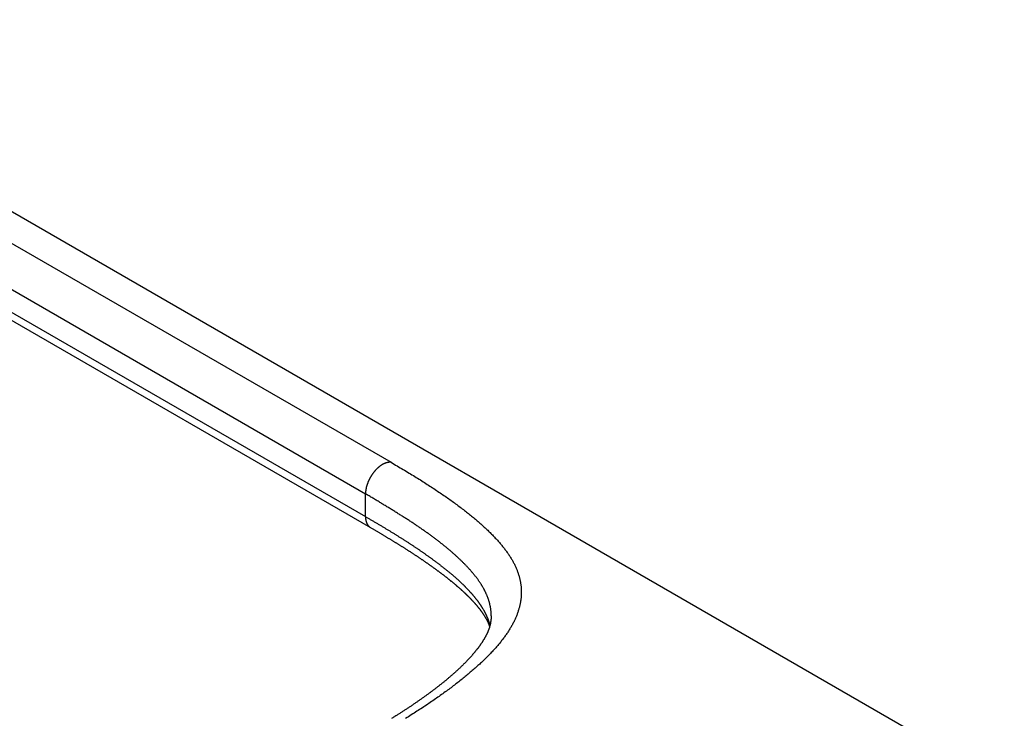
# Paper-space layout 'Layout1' of a CAD drawing. Extents: x -17 to 315, y -17 to 204.
# Tile 38 of 39: x 271 to 287, y 132 to 143. Entities that reach past the tile are written whole.
import ezdxf

# ---------------------------------------------------------------- set-up
doc = ezdxf.new("R2010")
doc.units = 0
doc.layers.add('DEFAULT', color=7, linetype='CONTINUOUS')
doc.layers.add('SPS-HS-SRX', color=7, linetype='CONTINUOUS')

# ---------------------------------------------------------------- blocks, each defined once
blk = doc.blocks.new('SE6')
at = {"layer": 'SPS-HS-SRX', "color": 7, "linetype": 'CONTINUOUS'}
for p, q in [((287.161, 130.416), (227.659, 164.769)), ((242.936, 155.42), (276.878, 135.824)), ((242.508, 154.892), (276.45, 135.296)), ((242.508, 154.51), (276.45, 134.914)), ((242.591, 154.327), (276.532, 134.731)), ((276.45, 134.914), (276.45, 135.296))]:
    blk.add_line(p, q, dxfattribs=at)
at = {"layer": 'SPS-HS-SRX', "color": 7}
for points in [[(276.878, 135.824, 0), (276.903, 135.809, 0), (276.928, 135.794, 0), (276.954, 135.779, 0), (276.979, 135.764, 0), (277.004, 135.749, 0), (277.029, 135.734, 0), (277.054, 135.72, 0), (277.079, 135.705, 0), (277.104, 135.69, 0), (277.129, 135.675, 0), (277.154, 135.66, 0), (277.179, 135.645, 0), (277.203, 135.631, 0), (277.227, 135.616, 0), (277.252, 135.601, 0), (277.276, 135.586, 0), (277.3, 135.572, 0), (277.323, 135.557, 0), (277.347, 135.542, 0), (277.37, 135.528, 0), (277.393, 135.513, 0), (277.417, 135.499, 0), (277.439, 135.484, 0), (277.462, 135.47, 0), (277.485, 135.455, 0), (277.507, 135.441, 0), (277.529, 135.426, 0), (277.551, 135.412, 0), (277.573, 135.397, 0), (277.595, 135.383, 0), (277.617, 135.369, 0), (277.638, 135.354, 0), (277.659, 135.34, 0), (277.681, 135.326, 0), (277.702, 135.312, 0), (277.722, 135.297, 0), (277.743, 135.283, 0), (277.764, 135.269, 0), (277.784, 135.255, 0), (277.805, 135.241, 0), (277.825, 135.227, 0), (277.845, 135.213, 0), (277.864, 135.199, 0), (277.884, 135.185, 0), (277.904, 135.171, 0), (277.923, 135.157, 0), (277.942, 135.143, 0), (277.961, 135.129, 0), (277.98, 135.115, 0), (277.999, 135.101, 0), (278.017, 135.087, 0), (278.036, 135.073, 0), (278.054, 135.06, 0), (278.072, 135.046, 0), (278.09, 135.032, 0), (278.108, 135.019, 0), (278.125, 135.005, 0), (278.143, 134.991, 0), (278.16, 134.978, 0), (278.177, 134.964, 0), (278.194, 134.951, 0), (278.211, 134.937, 0), (278.227, 134.924, 0), (278.244, 134.91, 0), (278.26, 134.897, 0), (278.276, 134.883, 0), (278.292, 134.87, 0), (278.308, 134.856, 0), (278.323, 134.843, 0), (278.339, 134.83, 0), (278.354, 134.816, 0), (278.369, 134.803, 0), (278.384, 134.79, 0), (278.399, 134.777, 0), (278.414, 134.764, 0), (278.428, 134.75, 0), (278.442, 134.737, 0), (278.457, 134.724, 0), (278.471, 134.711, 0), (278.485, 134.698, 0), (278.498, 134.685, 0), (278.512, 134.672, 0), (278.525, 134.659, 0), (278.538, 134.646, 0), (278.551, 134.633, 0), (278.564, 134.62, 0), (278.577, 134.607, 0), (278.59, 134.594, 0), (278.602, 134.581, 0), (278.614, 134.568, 0), (278.626, 134.555, 0), (278.638, 134.542, 0), (278.65, 134.529, 0), (278.662, 134.517, 0), (278.673, 134.504, 0), (278.684, 134.491, 0), (278.696, 134.478, 0), (278.707, 134.465, 0), (278.717, 134.453, 0), (278.728, 134.44, 0), (278.738, 134.427, 0), (278.749, 134.415, 0), (278.759, 134.402, 0), (278.769, 134.389, 0), (278.779, 134.377, 0), (278.788, 134.364, 0), (278.798, 134.351, 0), (278.807, 134.339, 0), (278.816, 134.326, 0), (278.825, 134.314, 0), (278.834, 134.301, 0), (278.843, 134.288, 0), (278.851, 134.276, 0), (278.86, 134.263, 0), (278.868, 134.251, 0), (278.876, 134.238, 0), (278.883, 134.226, 0), (278.891, 134.213, 0), (278.899, 134.201, 0), (278.906, 134.188, 0), (278.913, 134.176, 0), (278.92, 134.164, 0), (278.927, 134.151, 0), (278.933, 134.139, 0), (278.94, 134.126, 0), (278.946, 134.114, 0), (278.952, 134.102, 0), (278.958, 134.089, 0), (278.964, 134.077, 0), (278.97, 134.065, 0), (278.975, 134.052, 0), (278.98, 134.04, 0), (278.985, 134.028, 0), (278.99, 134.015, 0), (278.995, 134.003, 0), (279, 133.991, 0), (279.004, 133.978, 0), (279.008, 133.966, 0), (279.012, 133.954, 0), (279.016, 133.941, 0), (279.02, 133.929, 0), (279.024, 133.917, 0), (279.027, 133.905, 0), (279.03, 133.892, 0), (279.034, 133.88, 0), (279.037, 133.868, 0), (279.039, 133.855, 0), (279.042, 133.843, 0), (279.044, 133.831, 0), (279.047, 133.819, 0), (279.049, 133.806, 0), (279.051, 133.794, 0), (279.053, 133.782, 0), (279.054, 133.769, 0), (279.056, 133.757, 0), (279.057, 133.745, 0), (279.058, 133.733, 0), (279.059, 133.72, 0), (279.06, 133.708, 0), (279.061, 133.696, 0), (279.061, 133.683, 0), (279.062, 133.671, 0), (279.062, 133.659, 0), (279.062, 133.646, 0), (279.062, 133.634, 0), (279.061, 133.622, 0), (279.061, 133.609, 0), (279.06, 133.597, 0), (279.06, 133.585, 0), (279.059, 133.572, 0), (279.058, 133.56, 0), (279.057, 133.548, 0), (279.055, 133.535, 0), (279.054, 133.523, 0), (279.052, 133.51, 0), (279.05, 133.498, 0), (279.048, 133.485, 0), (279.046, 133.473, 0), (279.044, 133.46, 0), (279.041, 133.448, 0), (279.039, 133.436, 0), (279.036, 133.423, 0), (279.033, 133.411, 0), (279.03, 133.398, 0), (279.026, 133.385, 0), (279.023, 133.373, 0), (279.019, 133.36, 0), (279.016, 133.348, 0), (279.012, 133.335, 0), (279.008, 133.323, 0), (279.003, 133.31, 0), (278.999, 133.297, 0), (278.995, 133.285, 0), (278.99, 133.272, 0), (278.985, 133.26, 0), (278.98, 133.247, 0), (278.975, 133.234, 0), (278.969, 133.222, 0), (278.964, 133.209, 0), (278.958, 133.196, 0), (278.952, 133.183, 0), (278.946, 133.171, 0), (278.94, 133.158, 0), (278.934, 133.145, 0), (278.927, 133.132, 0), (278.921, 133.12, 0), (278.914, 133.107, 0), (278.907, 133.094, 0), (278.9, 133.081, 0), (278.892, 133.068, 0), (278.885, 133.055, 0), (278.877, 133.043, 0), (278.869, 133.03, 0), (278.861, 133.017, 0), (278.853, 133.004, 0), (278.845, 132.991, 0), (278.836, 132.978, 0), (278.828, 132.965, 0), (278.819, 132.952, 0), (278.81, 132.939, 0), (278.801, 132.926, 0), (278.792, 132.913, 0), (278.782, 132.9, 0), (278.773, 132.887, 0), (278.763, 132.874, 0), (278.753, 132.86, 0), (278.743, 132.847, 0), (278.732, 132.834, 0), (278.722, 132.821, 0), (278.711, 132.808, 0), (278.701, 132.794, 0), (278.69, 132.781, 0), (278.679, 132.768, 0), (278.667, 132.755, 0), (278.656, 132.741, 0), (278.644, 132.728, 0), (278.633, 132.715, 0), (278.621, 132.701, 0), (278.609, 132.688, 0), (278.597, 132.674, 0), (278.584, 132.661, 0), (278.572, 132.648, 0), (278.559, 132.634, 0), (278.546, 132.621, 0), (278.533, 132.607, 0), (278.52, 132.593, 0), (278.507, 132.58, 0), (278.493, 132.566, 0), (278.479, 132.553, 0), (278.466, 132.539, 0), (278.452, 132.525, 0), (278.438, 132.511, 0), (278.423, 132.498, 0), (278.409, 132.484, 0), (278.394, 132.47, 0), (278.379, 132.456, 0), (278.364, 132.442, 0), (278.349, 132.429, 0), (278.334, 132.415, 0), (278.319, 132.401, 0), (278.303, 132.387, 0), (278.287, 132.373, 0), (278.271, 132.359, 0), (278.255, 132.345, 0), (278.239, 132.331, 0), (278.223, 132.317, 0), (278.206, 132.303, 0), (278.19, 132.288, 0), (278.173, 132.274, 0), (278.156, 132.26, 0), (278.139, 132.246, 0), (278.122, 132.232, 0), (278.104, 132.218, 0), (278.087, 132.203, 0), (278.069, 132.189, 0), (278.051, 132.175, 0), (278.033, 132.16, 0), (278.015, 132.146, 0), (277.997, 132.132, 0), (277.978, 132.117, 0), (277.96, 132.103, 0), (277.941, 132.089, 0), (277.922, 132.074, 0), (277.903, 132.06, 0), (277.884, 132.045, 0), (277.864, 132.031, 0), (277.845, 132.016, 0), (277.825, 132.002, 0), (277.805, 131.987, 0), (277.785, 131.973, 0), (277.765, 131.958, 0), (277.745, 131.943, 0), (277.725, 131.929, 0), (277.704, 131.914, 0), (277.684, 131.9, 0), (277.663, 131.885, 0), (277.642, 131.87, 0), (277.621, 131.856, 0), (277.6, 131.841, 0), (277.578, 131.826, 0), (277.557, 131.811, 0), (277.535, 131.797, 0), (277.513, 131.782, 0), (277.492, 131.767, 0), (277.47, 131.752, 0), (277.447, 131.738, 0), (277.425, 131.723, 0), (277.403, 131.708, 0), (277.38, 131.693, 0), (277.357, 131.678, 0), (277.334, 131.663, 0), (277.311, 131.649, 0), (277.288, 131.634, 0), (277.265, 131.619, 0), (277.242, 131.604, 0), (277.218, 131.589, 0), (277.194, 131.574, 0), (277.171, 131.559, 0), (277.147, 131.544, 0), (277.123, 131.529, 0)], [(278.558, 133.25, 0), (278.558, 133.257, 0), (278.558, 133.265, 0), (278.558, 133.272, 0), (278.558, 133.279, 0), (278.557, 133.287, 0), (278.557, 133.294, 0), (278.557, 133.301, 0), (278.556, 133.309, 0), (278.556, 133.316, 0), (278.555, 133.324, 0), (278.554, 133.331, 0), (278.553, 133.338, 0), (278.553, 133.346, 0), (278.552, 133.353, 0), (278.551, 133.36, 0), (278.55, 133.368, 0), (278.549, 133.375, 0), (278.547, 133.382, 0), (278.546, 133.39, 0), (278.545, 133.397, 0), (278.543, 133.404, 0), (278.542, 133.412, 0), (278.54, 133.419, 0), (278.539, 133.426, 0), (278.537, 133.434, 0), (278.536, 133.441, 0), (278.534, 133.448, 0), (278.532, 133.456, 0), (278.53, 133.463, 0), (278.528, 133.47, 0), (278.526, 133.478, 0), (278.524, 133.485, 0), (278.522, 133.492, 0), (278.52, 133.5, 0), (278.517, 133.507, 0), (278.515, 133.515, 0), (278.513, 133.522, 0), (278.51, 133.529, 0), (278.508, 133.537, 0), (278.505, 133.544, 0), (278.502, 133.551, 0), (278.5, 133.559, 0), (278.497, 133.566, 0), (278.494, 133.573, 0), (278.491, 133.581, 0), (278.488, 133.588, 0), (278.485, 133.595, 0), (278.482, 133.603, 0), (278.479, 133.61, 0), (278.475, 133.617, 0), (278.472, 133.625, 0), (278.469, 133.632, 0), (278.465, 133.64, 0), (278.462, 133.647, 0), (278.458, 133.654, 0), (278.454, 133.662, 0), (278.451, 133.669, 0), (278.447, 133.676, 0), (278.443, 133.684, 0), (278.439, 133.691, 0), (278.435, 133.699, 0), (278.431, 133.706, 0), (278.427, 133.713, 0), (278.423, 133.721, 0), (278.419, 133.728, 0), (278.414, 133.736, 0), (278.41, 133.743, 0), (278.405, 133.751, 0), (278.401, 133.758, 0), (278.396, 133.765, 0), (278.392, 133.773, 0), (278.387, 133.78, 0), (278.382, 133.788, 0), (278.377, 133.795, 0), (278.373, 133.803, 0), (278.368, 133.81, 0), (278.363, 133.818, 0), (278.357, 133.825, 0), (278.352, 133.833, 0), (278.347, 133.84, 0), (278.342, 133.848, 0), (278.336, 133.855, 0), (278.331, 133.863, 0), (278.326, 133.87, 0), (278.32, 133.878, 0), (278.314, 133.885, 0), (278.309, 133.893, 0), (278.303, 133.9, 0), (278.297, 133.908, 0), (278.291, 133.915, 0), (278.285, 133.923, 0), (278.279, 133.93, 0), (278.273, 133.938, 0), (278.267, 133.945, 0), (278.261, 133.953, 0), (278.255, 133.961, 0), (278.248, 133.968, 0), (278.242, 133.976, 0), (278.235, 133.983, 0), (278.229, 133.991, 0), (278.222, 133.999, 0), (278.216, 134.006, 0), (278.209, 134.014, 0), (278.202, 134.022, 0), (278.195, 134.029, 0), (278.188, 134.037, 0), (278.181, 134.045, 0), (278.174, 134.052, 0), (278.167, 134.06, 0), (278.16, 134.068, 0), (278.153, 134.075, 0), (278.145, 134.083, 0), (278.138, 134.091, 0), (278.13, 134.098, 0), (278.123, 134.106, 0), (278.115, 134.114, 0), (278.108, 134.122, 0), (278.1, 134.129, 0), (278.092, 134.137, 0), (278.084, 134.145, 0), (278.077, 134.153, 0), (278.069, 134.161, 0), (278.061, 134.168, 0), (278.053, 134.176, 0), (278.044, 134.184, 0), (278.036, 134.192, 0), (278.028, 134.2, 0), (278.02, 134.208, 0), (278.011, 134.215, 0), (278.003, 134.223, 0), (277.994, 134.231, 0), (277.986, 134.239, 0), (277.977, 134.247, 0), (277.968, 134.255, 0), (277.96, 134.263, 0), (277.951, 134.271, 0), (277.942, 134.279, 0), (277.933, 134.287, 0), (277.924, 134.295, 0), (277.915, 134.303, 0), (277.906, 134.311, 0), (277.897, 134.319, 0), (277.887, 134.327, 0), (277.878, 134.335, 0), (277.869, 134.343, 0), (277.859, 134.351, 0), (277.85, 134.359, 0), (277.84, 134.367, 0), (277.83, 134.375, 0), (277.821, 134.383, 0), (277.811, 134.391, 0), (277.801, 134.4, 0), (277.791, 134.408, 0), (277.781, 134.416, 0), (277.771, 134.424, 0), (277.761, 134.432, 0), (277.751, 134.44, 0), (277.741, 134.449, 0), (277.73, 134.457, 0), (277.72, 134.465, 0), (277.709, 134.473, 0), (277.699, 134.482, 0), (277.688, 134.49, 0), (277.678, 134.498, 0), (277.667, 134.506, 0), (277.656, 134.515, 0), (277.645, 134.523, 0), (277.634, 134.531, 0), (277.623, 134.54, 0), (277.612, 134.548, 0), (277.601, 134.556, 0), (277.59, 134.565, 0), (277.579, 134.573, 0), (277.567, 134.582, 0), (277.556, 134.59, 0), (277.544, 134.598, 0), (277.533, 134.607, 0), (277.521, 134.615, 0), (277.51, 134.624, 0), (277.498, 134.632, 0), (277.486, 134.641, 0), (277.474, 134.649, 0), (277.462, 134.658, 0), (277.45, 134.666, 0), (277.438, 134.675, 0), (277.426, 134.683, 0), (277.413, 134.692, 0), (277.401, 134.7, 0), (277.389, 134.709, 0), (277.376, 134.718, 0), (277.363, 134.726, 0), (277.351, 134.735, 0), (277.338, 134.744, 0), (277.325, 134.752, 0), (277.312, 134.761, 0), (277.299, 134.77, 0), (277.286, 134.778, 0), (277.273, 134.787, 0), (277.26, 134.796, 0), (277.247, 134.804, 0), (277.234, 134.813, 0), (277.22, 134.822, 0), (277.207, 134.831, 0), (277.193, 134.839, 0), (277.18, 134.848, 0), (277.166, 134.857, 0), (277.153, 134.866, 0), (277.139, 134.875, 0), (277.125, 134.883, 0), (277.111, 134.892, 0), (277.097, 134.901, 0), (277.083, 134.91, 0), (277.069, 134.919, 0), (277.055, 134.928, 0), (277.041, 134.937, 0), (277.027, 134.945, 0), (277.013, 134.954, 0), (276.998, 134.963, 0), (276.984, 134.972, 0), (276.97, 134.981, 0), (276.955, 134.99, 0), (276.941, 134.999, 0), (276.927, 135.008, 0), (276.912, 135.017, 0), (276.897, 135.026, 0), (276.883, 135.035, 0), (276.868, 135.044, 0), (276.854, 135.053, 0), (276.839, 135.062, 0), (276.824, 135.071, 0), (276.809, 135.08, 0), (276.795, 135.089, 0), (276.78, 135.098, 0), (276.765, 135.107, 0), (276.75, 135.116, 0), (276.735, 135.125, 0), (276.72, 135.134, 0), (276.706, 135.143, 0), (276.691, 135.152, 0), (276.676, 135.161, 0), (276.661, 135.17, 0), (276.646, 135.179, 0), (276.631, 135.188, 0), (276.616, 135.197, 0), (276.6, 135.206, 0), (276.585, 135.215, 0), (276.57, 135.224, 0), (276.555, 135.233, 0), (276.54, 135.242, 0), (276.525, 135.251, 0), (276.51, 135.26, 0), (276.495, 135.269, 0), (276.48, 135.278, 0), (276.465, 135.287, 0), (276.45, 135.296, 0)], [(276.45, 134.914, 0), (276.461, 134.907, 0), (276.472, 134.901, 0), (276.483, 134.894, 0), (276.494, 134.888, 0), (276.505, 134.881, 0), (276.517, 134.874, 0), (276.528, 134.868, 0), (276.539, 134.861, 0), (276.55, 134.855, 0), (276.561, 134.848, 0), (276.572, 134.842, 0), (276.584, 134.835, 0), (276.595, 134.829, 0), (276.606, 134.822, 0), (276.617, 134.815, 0), (276.628, 134.809, 0), (276.639, 134.802, 0), (276.65, 134.796, 0), (276.661, 134.789, 0), (276.672, 134.783, 0), (276.683, 134.776, 0), (276.694, 134.77, 0), (276.705, 134.763, 0), (276.716, 134.757, 0), (276.727, 134.75, 0), (276.738, 134.744, 0), (276.749, 134.737, 0), (276.76, 134.731, 0), (276.771, 134.724, 0), (276.781, 134.718, 0), (276.792, 134.711, 0), (276.803, 134.705, 0), (276.814, 134.698, 0), (276.824, 134.692, 0), (276.835, 134.685, 0), (276.846, 134.679, 0), (276.856, 134.673, 0), (276.867, 134.666, 0), (276.877, 134.66, 0), (276.888, 134.653, 0), (276.898, 134.647, 0), (276.909, 134.641, 0), (276.919, 134.634, 0), (276.93, 134.628, 0), (276.94, 134.621, 0), (276.95, 134.615, 0), (276.961, 134.609, 0), (276.971, 134.602, 0), (276.981, 134.596, 0), (276.991, 134.59, 0), (277.001, 134.583, 0), (277.011, 134.577, 0), (277.021, 134.571, 0), (277.031, 134.564, 0), (277.041, 134.558, 0), (277.051, 134.552, 0), (277.061, 134.545, 0), (277.071, 134.539, 0), (277.081, 134.533, 0), (277.091, 134.527, 0), (277.101, 134.52, 0), (277.11, 134.514, 0), (277.12, 134.508, 0), (277.13, 134.502, 0), (277.139, 134.495, 0), (277.149, 134.489, 0), (277.159, 134.483, 0), (277.168, 134.477, 0), (277.178, 134.471, 0), (277.187, 134.464, 0), (277.197, 134.458, 0), (277.206, 134.452, 0), (277.216, 134.446, 0), (277.225, 134.44, 0), (277.234, 134.433, 0), (277.244, 134.427, 0), (277.253, 134.421, 0), (277.262, 134.415, 0), (277.271, 134.409, 0), (277.28, 134.403, 0), (277.29, 134.397, 0), (277.299, 134.39, 0), (277.308, 134.384, 0), (277.317, 134.378, 0), (277.326, 134.372, 0), (277.335, 134.366, 0), (277.344, 134.36, 0), (277.353, 134.354, 0), (277.362, 134.348, 0), (277.371, 134.342, 0), (277.379, 134.336, 0), (277.388, 134.329, 0), (277.397, 134.323, 0), (277.406, 134.317, 0), (277.414, 134.311, 0), (277.423, 134.305, 0), (277.432, 134.299, 0), (277.44, 134.293, 0), (277.449, 134.287, 0), (277.458, 134.281, 0), (277.466, 134.275, 0), (277.475, 134.269, 0), (277.483, 134.263, 0), (277.492, 134.257, 0), (277.5, 134.251, 0), (277.508, 134.245, 0), (277.517, 134.239, 0), (277.525, 134.233, 0), (277.533, 134.227, 0), (277.542, 134.221, 0), (277.55, 134.215, 0), (277.558, 134.209, 0), (277.566, 134.203, 0), (277.574, 134.197, 0), (277.583, 134.191, 0), (277.591, 134.185, 0), (277.599, 134.179, 0), (277.607, 134.173, 0), (277.615, 134.168, 0), (277.623, 134.162, 0), (277.63, 134.156, 0), (277.638, 134.15, 0), (277.646, 134.144, 0), (277.654, 134.138, 0), (277.662, 134.132, 0), (277.67, 134.126, 0), (277.677, 134.12, 0), (277.685, 134.115, 0), (277.693, 134.109, 0), (277.7, 134.103, 0), (277.708, 134.097, 0), (277.715, 134.091, 0), (277.723, 134.085, 0), (277.73, 134.079, 0), (277.738, 134.074, 0), (277.745, 134.068, 0), (277.752, 134.062, 0), (277.76, 134.056, 0), (277.767, 134.05, 0), (277.774, 134.045, 0), (277.782, 134.039, 0), (277.789, 134.033, 0), (277.796, 134.027, 0), (277.803, 134.022, 0), (277.81, 134.016, 0), (277.817, 134.01, 0), (277.824, 134.004, 0), (277.831, 133.999, 0), (277.838, 133.993, 0), (277.845, 133.987, 0), (277.852, 133.981, 0), (277.859, 133.976, 0), (277.866, 133.97, 0), (277.873, 133.964, 0), (277.88, 133.958, 0), (277.886, 133.953, 0), (277.893, 133.947, 0), (277.9, 133.941, 0), (277.906, 133.936, 0), (277.913, 133.93, 0), (277.92, 133.924, 0), (277.926, 133.919, 0), (277.933, 133.913, 0), (277.939, 133.907, 0), (277.945, 133.902, 0), (277.952, 133.896, 0), (277.958, 133.891, 0), (277.965, 133.885, 0), (277.971, 133.879, 0), (277.977, 133.874, 0), (277.983, 133.868, 0), (277.99, 133.863, 0), (277.996, 133.857, 0), (278.002, 133.851, 0), (278.008, 133.846, 0), (278.014, 133.84, 0), (278.02, 133.835, 0), (278.026, 133.829, 0), (278.032, 133.824, 0), (278.038, 133.818, 0), (278.044, 133.813, 0), (278.05, 133.807, 0), (278.056, 133.801, 0), (278.061, 133.796, 0), (278.067, 133.79, 0), (278.073, 133.785, 0), (278.079, 133.779, 0), (278.084, 133.774, 0), (278.09, 133.768, 0), (278.096, 133.763, 0), (278.101, 133.757, 0), (278.107, 133.752, 0), (278.112, 133.747, 0), (278.118, 133.741, 0), (278.123, 133.736, 0), (278.128, 133.73, 0), (278.134, 133.725, 0), (278.139, 133.719, 0), (278.144, 133.714, 0), (278.15, 133.708, 0), (278.155, 133.703, 0), (278.16, 133.698, 0), (278.165, 133.692, 0), (278.17, 133.687, 0), (278.176, 133.681, 0), (278.181, 133.676, 0), (278.186, 133.671, 0), (278.191, 133.665, 0), (278.196, 133.66, 0), (278.2, 133.654, 0), (278.205, 133.649, 0), (278.21, 133.644, 0), (278.215, 133.638, 0), (278.22, 133.633, 0), (278.225, 133.628, 0), (278.229, 133.622, 0), (278.234, 133.617, 0), (278.239, 133.612, 0), (278.243, 133.606, 0), (278.248, 133.601, 0), (278.252, 133.595, 0), (278.257, 133.59, 0), (278.261, 133.585, 0), (278.266, 133.579, 0), (278.27, 133.574, 0), (278.275, 133.569, 0), (278.279, 133.564, 0), (278.283, 133.558, 0), (278.288, 133.553, 0), (278.292, 133.548, 0), (278.296, 133.542, 0), (278.3, 133.537, 0), (278.304, 133.532, 0), (278.309, 133.526, 0), (278.313, 133.521, 0), (278.317, 133.516, 0), (278.321, 133.511, 0), (278.325, 133.505, 0), (278.329, 133.5, 0), (278.333, 133.495, 0), (278.336, 133.489, 0), (278.34, 133.484, 0), (278.344, 133.479, 0), (278.348, 133.474, 0), (278.352, 133.468, 0), (278.355, 133.463, 0), (278.359, 133.458, 0), (278.363, 133.453, 0), (278.366, 133.447, 0), (278.37, 133.442, 0), (278.373, 133.437, 0), (278.377, 133.432, 0), (278.38, 133.426, 0), (278.384, 133.421, 0), (278.387, 133.416, 0), (278.391, 133.411, 0), (278.394, 133.406, 0), (278.397, 133.4, 0), (278.401, 133.395, 0), (278.404, 133.39, 0), (278.407, 133.385, 0), (278.41, 133.379, 0), (278.413, 133.374, 0), (278.416, 133.369, 0), (278.42, 133.364, 0), (278.423, 133.359, 0), (278.426, 133.353, 0), (278.429, 133.348, 0), (278.432, 133.343, 0), (278.434, 133.338, 0), (278.437, 133.333, 0), (278.44, 133.327, 0), (278.443, 133.322, 0), (278.446, 133.317, 0), (278.448, 133.312, 0), (278.451, 133.307, 0), (278.454, 133.302, 0), (278.456, 133.296, 0), (278.459, 133.291, 0), (278.462, 133.286, 0), (278.464, 133.281, 0), (278.467, 133.276, 0), (278.469, 133.271, 0), (278.472, 133.265, 0), (278.474, 133.26, 0), (278.476, 133.255, 0), (278.479, 133.25, 0), (278.481, 133.245, 0), (278.483, 133.24, 0), (278.486, 133.234, 0), (278.488, 133.229, 0), (278.49, 133.224, 0), (278.492, 133.219, 0), (278.494, 133.214, 0), (278.496, 133.209, 0), (278.498, 133.204, 0), (278.5, 133.198, 0), (278.502, 133.193, 0), (278.504, 133.188, 0), (278.506, 133.183, 0), (278.508, 133.178, 0), (278.51, 133.173, 0), (278.511, 133.168, 0), (278.513, 133.162, 0), (278.515, 133.157, 0), (278.517, 133.152, 0), (278.518, 133.147, 0), (278.52, 133.142, 0), (278.522, 133.137, 0), (278.523, 133.132, 0), (278.525, 133.126, 0), (278.526, 133.121, 0), (278.528, 133.116, 0), (278.529, 133.111, 0), (278.53, 133.106, 0), (278.532, 133.101, 0), (278.533, 133.096, 0), (278.534, 133.09, 0), (278.536, 133.085, 0)], [(276.531, 134.732, 0), (276.541, 134.726, 0), (276.551, 134.72, 0), (276.561, 134.714, 0), (276.571, 134.708, 0), (276.581, 134.702, 0), (276.591, 134.696, 0), (276.601, 134.691, 0), (276.61, 134.685, 0), (276.62, 134.679, 0), (276.63, 134.673, 0), (276.639, 134.668, 0), (276.649, 134.662, 0), (276.658, 134.657, 0), (276.668, 134.651, 0), (276.677, 134.646, 0), (276.686, 134.64, 0), (276.696, 134.635, 0), (276.705, 134.629, 0), (276.714, 134.624, 0), (276.723, 134.618, 0), (276.732, 134.613, 0), (276.741, 134.608, 0), (276.75, 134.602, 0), (276.759, 134.597, 0), (276.768, 134.592, 0), (276.777, 134.586, 0), (276.786, 134.581, 0), (276.795, 134.576, 0), (276.804, 134.57, 0), (276.812, 134.565, 0), (276.821, 134.56, 0), (276.83, 134.555, 0), (276.839, 134.549, 0), (276.847, 134.544, 0), (276.856, 134.539, 0), (276.864, 134.534, 0), (276.873, 134.529, 0), (276.882, 134.524, 0), (276.89, 134.518, 0), (276.899, 134.513, 0), (276.907, 134.508, 0), (276.916, 134.503, 0), (276.924, 134.498, 0), (276.932, 134.493, 0), (276.941, 134.487, 0), (276.949, 134.482, 0), (276.958, 134.477, 0), (276.966, 134.472, 0), (276.974, 134.467, 0), (276.983, 134.462, 0), (276.991, 134.457, 0), (276.999, 134.451, 0), (277.008, 134.446, 0), (277.016, 134.441, 0), (277.024, 134.436, 0), (277.033, 134.431, 0), (277.041, 134.425, 0), (277.049, 134.42, 0), (277.057, 134.415, 0), (277.066, 134.41, 0), (277.074, 134.405, 0), (277.082, 134.4, 0), (277.09, 134.394, 0), (277.099, 134.389, 0), (277.107, 134.384, 0), (277.115, 134.379, 0), (277.123, 134.373, 0), (277.131, 134.368, 0), (277.14, 134.363, 0), (277.148, 134.358, 0), (277.156, 134.353, 0), (277.164, 134.347, 0), (277.172, 134.342, 0), (277.18, 134.337, 0), (277.188, 134.332, 0), (277.196, 134.327, 0), (277.204, 134.321, 0), (277.212, 134.316, 0), (277.22, 134.311, 0), (277.228, 134.306, 0), (277.236, 134.3, 0), (277.244, 134.295, 0), (277.252, 134.29, 0), (277.26, 134.285, 0), (277.268, 134.28, 0), (277.276, 134.274, 0), (277.284, 134.269, 0), (277.292, 134.264, 0), (277.299, 134.259, 0), (277.307, 134.254, 0), (277.315, 134.249, 0), (277.323, 134.243, 0), (277.33, 134.238, 0), (277.338, 134.233, 0), (277.346, 134.228, 0), (277.353, 134.223, 0), (277.361, 134.218, 0), (277.369, 134.213, 0), (277.376, 134.207, 0), (277.384, 134.202, 0), (277.391, 134.197, 0), (277.399, 134.192, 0), (277.406, 134.187, 0), (277.414, 134.182, 0), (277.421, 134.177, 0), (277.428, 134.172, 0), (277.436, 134.167, 0), (277.443, 134.162, 0), (277.45, 134.157, 0), (277.458, 134.151, 0), (277.465, 134.146, 0), (277.472, 134.141, 0), (277.48, 134.136, 0), (277.487, 134.131, 0), (277.494, 134.126, 0), (277.501, 134.121, 0), (277.508, 134.116, 0), (277.515, 134.111, 0), (277.522, 134.106, 0), (277.529, 134.101, 0), (277.537, 134.096, 0), (277.544, 134.091, 0), (277.551, 134.086, 0), (277.558, 134.081, 0), (277.564, 134.076, 0), (277.571, 134.072, 0), (277.578, 134.067, 0), (277.585, 134.062, 0), (277.592, 134.057, 0), (277.599, 134.052, 0), (277.606, 134.047, 0), (277.612, 134.042, 0), (277.619, 134.037, 0), (277.626, 134.032, 0), (277.633, 134.027, 0), (277.639, 134.022, 0), (277.646, 134.017, 0), (277.653, 134.012, 0), (277.659, 134.007, 0), (277.666, 134.003, 0), (277.673, 133.998, 0), (277.679, 133.993, 0), (277.686, 133.988, 0), (277.692, 133.983, 0), (277.699, 133.978, 0), (277.705, 133.973, 0), (277.712, 133.968, 0), (277.718, 133.964, 0), (277.725, 133.959, 0), (277.731, 133.954, 0), (277.737, 133.949, 0), (277.744, 133.944, 0), (277.75, 133.939, 0), (277.756, 133.935, 0), (277.763, 133.93, 0), (277.769, 133.925, 0), (277.775, 133.92, 0), (277.781, 133.915, 0), (277.787, 133.91, 0), (277.794, 133.906, 0), (277.8, 133.901, 0), (277.806, 133.896, 0), (277.812, 133.891, 0), (277.818, 133.887, 0), (277.824, 133.882, 0), (277.83, 133.877, 0), (277.836, 133.872, 0), (277.842, 133.867, 0), (277.848, 133.863, 0), (277.854, 133.858, 0), (277.86, 133.853, 0), (277.866, 133.848, 0), (277.872, 133.844, 0), (277.877, 133.839, 0), (277.883, 133.834, 0), (277.889, 133.83, 0), (277.895, 133.825, 0), (277.9, 133.82, 0), (277.906, 133.815, 0), (277.912, 133.811, 0), (277.918, 133.806, 0), (277.923, 133.801, 0), (277.929, 133.797, 0), (277.934, 133.792, 0), (277.94, 133.787, 0), (277.945, 133.783, 0), (277.951, 133.778, 0), (277.956, 133.774, 0), (277.962, 133.769, 0), (277.967, 133.764, 0), (277.973, 133.76, 0), (277.978, 133.755, 0), (277.983, 133.75, 0), (277.989, 133.746, 0), (277.994, 133.741, 0), (277.999, 133.737, 0), (278.005, 133.732, 0), (278.01, 133.728, 0), (278.015, 133.723, 0), (278.02, 133.718, 0), (278.025, 133.714, 0), (278.031, 133.709, 0), (278.036, 133.705, 0), (278.041, 133.7, 0), (278.046, 133.696, 0), (278.051, 133.691, 0), (278.056, 133.687, 0), (278.061, 133.682, 0), (278.066, 133.678, 0), (278.07, 133.673, 0), (278.075, 133.669, 0), (278.08, 133.665, 0), (278.085, 133.66, 0), (278.09, 133.656, 0), (278.094, 133.651, 0), (278.099, 133.647, 0), (278.104, 133.643, 0), (278.108, 133.638, 0), (278.113, 133.634, 0), (278.118, 133.63, 0), (278.122, 133.625, 0), (278.127, 133.621, 0), (278.131, 133.617, 0), (278.136, 133.612, 0), (278.14, 133.608, 0), (278.144, 133.604, 0), (278.149, 133.6, 0), (278.153, 133.595, 0), (278.157, 133.591, 0), (278.162, 133.587, 0), (278.166, 133.583, 0), (278.17, 133.579, 0), (278.174, 133.575, 0), (278.179, 133.57, 0), (278.183, 133.566, 0), (278.187, 133.562, 0), (278.191, 133.558, 0), (278.195, 133.554, 0), (278.199, 133.55, 0), (278.203, 133.546, 0), (278.207, 133.542, 0), (278.211, 133.538, 0), (278.215, 133.533, 0), (278.219, 133.529, 0), (278.222, 133.525, 0), (278.226, 133.521, 0), (278.23, 133.517, 0), (278.234, 133.513, 0), (278.238, 133.509, 0), (278.241, 133.505, 0), (278.245, 133.501, 0), (278.249, 133.498, 0), (278.252, 133.494, 0), (278.256, 133.49, 0), (278.26, 133.486, 0), (278.263, 133.482, 0), (278.267, 133.478, 0), (278.27, 133.474, 0), (278.274, 133.47, 0), (278.277, 133.466, 0), (278.281, 133.462, 0), (278.284, 133.459, 0), (278.287, 133.455, 0), (278.291, 133.451, 0), (278.294, 133.447, 0), (278.297, 133.443, 0), (278.301, 133.439, 0), (278.304, 133.436, 0), (278.307, 133.432, 0), (278.31, 133.428, 0), (278.314, 133.424, 0), (278.317, 133.421, 0), (278.32, 133.417, 0), (278.323, 133.413, 0), (278.326, 133.409, 0), (278.329, 133.406, 0), (278.332, 133.402, 0), (278.335, 133.398, 0), (278.338, 133.395, 0), (278.341, 133.391, 0), (278.344, 133.387, 0), (278.347, 133.384, 0), (278.35, 133.38, 0), (278.353, 133.376, 0), (278.356, 133.373, 0), (278.359, 133.369, 0), (278.361, 133.365, 0), (278.364, 133.362, 0), (278.367, 133.358, 0), (278.37, 133.354, 0), (278.372, 133.351, 0), (278.375, 133.347, 0), (278.378, 133.344, 0), (278.381, 133.34, 0), (278.383, 133.337, 0), (278.386, 133.333, 0), (278.388, 133.329, 0), (278.391, 133.326, 0), (278.394, 133.322, 0), (278.396, 133.319, 0), (278.399, 133.315, 0), (278.401, 133.312, 0), (278.404, 133.308, 0), (278.406, 133.305, 0), (278.409, 133.301, 0), (278.411, 133.298, 0), (278.413, 133.294, 0), (278.416, 133.291, 0), (278.418, 133.287, 0), (278.42, 133.284, 0), (278.423, 133.28, 0), (278.425, 133.277, 0), (278.427, 133.274, 0), (278.43, 133.27, 0), (278.432, 133.267, 0), (278.434, 133.263, 0), (278.436, 133.26, 0), (278.438, 133.257, 0), (278.441, 133.253, 0), (278.443, 133.25, 0), (278.445, 133.246, 0), (278.447, 133.243, 0), (278.449, 133.24, 0), (278.451, 133.236, 0), (278.453, 133.233, 0), (278.455, 133.23, 0), (278.457, 133.226, 0), (278.459, 133.223, 0), (278.461, 133.22, 0), (278.463, 133.216, 0), (278.465, 133.213, 0), (278.467, 133.21, 0), (278.468, 133.207, 0), (278.47, 133.203, 0), (278.472, 133.2, 0), (278.474, 133.197, 0), (278.476, 133.194, 0), (278.477, 133.19, 0), (278.479, 133.187, 0), (278.481, 133.184, 0), (278.482, 133.181, 0), (278.484, 133.177, 0), (278.486, 133.174, 0), (278.487, 133.171, 0), (278.489, 133.168, 0), (278.49, 133.165, 0), (278.492, 133.161, 0), (278.494, 133.158, 0), (278.495, 133.155, 0), (278.497, 133.152, 0), (278.498, 133.149, 0), (278.499, 133.146, 0), (278.501, 133.143, 0), (278.502, 133.14, 0), (278.504, 133.136, 0), (278.505, 133.133, 0), (278.506, 133.13, 0), (278.508, 133.127, 0), (278.509, 133.124, 0), (278.51, 133.121, 0), (278.511, 133.118, 0), (278.512, 133.115, 0), (278.514, 133.112, 0), (278.515, 133.109, 0), (278.516, 133.106, 0), (278.517, 133.103, 0), (278.518, 133.1, 0), (278.519, 133.097, 0), (278.52, 133.094, 0), (278.521, 133.091, 0), (278.522, 133.088, 0), (278.523, 133.085, 0), (278.524, 133.082, 0), (278.525, 133.079, 0), (278.526, 133.076, 0), (278.527, 133.073, 0), (278.528, 133.07, 0), (278.529, 133.067, 0), (278.53, 133.065, 0), (278.531, 133.062, 0), (278.531, 133.059, 0), (278.532, 133.056, 0), (278.533, 133.053, 0)], [(278.558, 133.248, 0), (278.558, 133.243, 0), (278.558, 133.239, 0), (278.557, 133.234, 0), (278.557, 133.229, 0), (278.557, 133.224, 0), (278.556, 133.22, 0), (278.556, 133.215, 0), (278.555, 133.211, 0), (278.555, 133.206, 0), (278.555, 133.201, 0), (278.554, 133.197, 0), (278.554, 133.192, 0), (278.553, 133.188, 0), (278.553, 133.183, 0), (278.552, 133.179, 0), (278.552, 133.175, 0), (278.551, 133.17, 0), (278.551, 133.166, 0), (278.55, 133.161, 0), (278.549, 133.157, 0), (278.549, 133.153, 0), (278.548, 133.148, 0), (278.548, 133.144, 0), (278.547, 133.14, 0), (278.546, 133.135, 0), (278.545, 133.131, 0), (278.545, 133.127, 0), (278.544, 133.122, 0), (278.543, 133.118, 0), (278.542, 133.113, 0), (278.541, 133.109, 0), (278.54, 133.105, 0), (278.539, 133.1, 0), (278.538, 133.096, 0), (278.537, 133.092, 0), (278.536, 133.087, 0), (278.535, 133.083, 0), (278.534, 133.078, 0), (278.533, 133.074, 0), (278.531, 133.069, 0), (278.53, 133.065, 0), (278.529, 133.061, 0), (278.527, 133.056, 0), (278.526, 133.051, 0), (278.524, 133.047, 0), (278.523, 133.042, 0), (278.521, 133.038, 0), (278.52, 133.033, 0), (278.518, 133.029, 0), (278.516, 133.024, 0), (278.515, 133.019, 0), (278.513, 133.015, 0), (278.511, 133.01, 0), (278.509, 133.005, 0), (278.507, 133.001, 0), (278.506, 132.996, 0), (278.504, 132.991, 0), (278.502, 132.986, 0), (278.5, 132.982, 0), (278.498, 132.977, 0), (278.495, 132.972, 0), (278.493, 132.967, 0), (278.491, 132.963, 0), (278.489, 132.958, 0), (278.487, 132.953, 0), (278.484, 132.948, 0), (278.482, 132.943, 0), (278.48, 132.939, 0), (278.477, 132.934, 0), (278.475, 132.929, 0), (278.472, 132.924, 0), (278.47, 132.919, 0), (278.467, 132.914, 0), (278.465, 132.909, 0), (278.462, 132.904, 0), (278.46, 132.899, 0), (278.457, 132.895, 0), (278.454, 132.89, 0), (278.451, 132.885, 0), (278.449, 132.88, 0), (278.446, 132.875, 0), (278.443, 132.87, 0), (278.44, 132.865, 0), (278.437, 132.86, 0), (278.434, 132.855, 0), (278.431, 132.85, 0), (278.428, 132.845, 0), (278.425, 132.84, 0), (278.422, 132.835, 0), (278.419, 132.83, 0), (278.416, 132.825, 0), (278.413, 132.82, 0), (278.409, 132.815, 0), (278.406, 132.809, 0), (278.403, 132.804, 0), (278.399, 132.799, 0), (278.396, 132.794, 0), (278.393, 132.789, 0), (278.389, 132.784, 0), (278.386, 132.779, 0), (278.382, 132.773, 0), (278.378, 132.768, 0), (278.375, 132.763, 0), (278.371, 132.758, 0), (278.367, 132.753, 0), (278.364, 132.747, 0), (278.36, 132.742, 0), (278.356, 132.737, 0), (278.352, 132.731, 0), (278.348, 132.726, 0), (278.344, 132.721, 0), (278.34, 132.715, 0), (278.336, 132.71, 0), (278.332, 132.705, 0), (278.328, 132.699, 0), (278.324, 132.694, 0), (278.319, 132.688, 0), (278.315, 132.683, 0), (278.311, 132.677, 0), (278.307, 132.672, 0), (278.302, 132.666, 0), (278.298, 132.661, 0), (278.293, 132.655, 0), (278.289, 132.65, 0), (278.284, 132.644, 0), (278.28, 132.639, 0), (278.275, 132.633, 0), (278.27, 132.627, 0), (278.266, 132.622, 0), (278.261, 132.616, 0), (278.256, 132.61, 0), (278.251, 132.605, 0), (278.246, 132.599, 0), (278.241, 132.593, 0), (278.236, 132.588, 0), (278.231, 132.582, 0), (278.226, 132.576, 0), (278.221, 132.57, 0), (278.216, 132.565, 0), (278.21, 132.559, 0), (278.205, 132.553, 0), (278.2, 132.547, 0), (278.194, 132.541, 0), (278.189, 132.535, 0), (278.183, 132.529, 0), (278.178, 132.523, 0), (278.172, 132.517, 0), (278.167, 132.511, 0), (278.161, 132.505, 0), (278.155, 132.499, 0), (278.149, 132.493, 0), (278.143, 132.487, 0), (278.137, 132.481, 0), (278.131, 132.474, 0), (278.125, 132.468, 0), (278.119, 132.462, 0), (278.113, 132.456, 0), (278.107, 132.45, 0), (278.101, 132.443, 0), (278.094, 132.437, 0), (278.088, 132.431, 0), (278.082, 132.424, 0), (278.075, 132.418, 0), (278.069, 132.412, 0), (278.062, 132.405, 0), (278.055, 132.399, 0), (278.049, 132.393, 0), (278.042, 132.386, 0), (278.035, 132.38, 0), (278.029, 132.373, 0), (278.022, 132.367, 0), (278.015, 132.36, 0), (278.008, 132.354, 0), (278.001, 132.348, 0), (277.994, 132.341, 0), (277.987, 132.334, 0), (277.98, 132.328, 0), (277.972, 132.321, 0), (277.965, 132.315, 0), (277.958, 132.308, 0), (277.951, 132.302, 0), (277.943, 132.295, 0), (277.936, 132.288, 0), (277.928, 132.282, 0), (277.921, 132.275, 0), (277.913, 132.269, 0), (277.906, 132.262, 0), (277.898, 132.255, 0), (277.89, 132.249, 0), (277.883, 132.242, 0), (277.875, 132.235, 0), (277.867, 132.228, 0), (277.859, 132.222, 0), (277.851, 132.215, 0), (277.843, 132.208, 0), (277.835, 132.201, 0), (277.827, 132.195, 0), (277.819, 132.188, 0), (277.811, 132.181, 0), (277.803, 132.174, 0), (277.795, 132.168, 0), (277.786, 132.161, 0), (277.778, 132.154, 0), (277.77, 132.147, 0), (277.761, 132.14, 0), (277.753, 132.133, 0), (277.744, 132.127, 0), (277.736, 132.12, 0), (277.727, 132.113, 0), (277.719, 132.106, 0), (277.71, 132.099, 0), (277.701, 132.092, 0), (277.693, 132.085, 0), (277.684, 132.078, 0), (277.675, 132.071, 0), (277.666, 132.065, 0), (277.657, 132.058, 0), (277.648, 132.051, 0), (277.639, 132.044, 0), (277.63, 132.037, 0), (277.621, 132.03, 0), (277.612, 132.023, 0), (277.603, 132.016, 0), (277.594, 132.009, 0), (277.584, 132.002, 0), (277.575, 131.995, 0), (277.566, 131.988, 0), (277.556, 131.981, 0), (277.547, 131.974, 0), (277.537, 131.967, 0), (277.528, 131.96, 0), (277.518, 131.953, 0), (277.509, 131.946, 0), (277.499, 131.939, 0), (277.49, 131.931, 0), (277.48, 131.924, 0), (277.47, 131.917, 0), (277.46, 131.91, 0), (277.45, 131.903, 0), (277.441, 131.896, 0), (277.431, 131.889, 0), (277.421, 131.882, 0), (277.411, 131.875, 0), (277.401, 131.868, 0), (277.391, 131.86, 0), (277.381, 131.853, 0), (277.37, 131.846, 0), (277.36, 131.839, 0), (277.35, 131.832, 0), (277.34, 131.825, 0), (277.329, 131.817, 0), (277.319, 131.81, 0), (277.309, 131.803, 0), (277.298, 131.796, 0), (277.288, 131.789, 0), (277.277, 131.781, 0), (277.267, 131.774, 0), (277.256, 131.767, 0), (277.245, 131.76, 0), (277.235, 131.753, 0), (277.224, 131.745, 0), (277.213, 131.738, 0), (277.203, 131.731, 0), (277.192, 131.724, 0), (277.181, 131.716, 0), (277.17, 131.709, 0), (277.159, 131.702, 0), (277.148, 131.695, 0), (277.137, 131.687, 0), (277.126, 131.68, 0), (277.115, 131.673, 0), (277.104, 131.666, 0), (277.093, 131.658, 0), (277.082, 131.651, 0), (277.07, 131.644, 0), (277.059, 131.637, 0), (277.048, 131.629, 0), (277.036, 131.622, 0), (277.025, 131.615, 0), (277.014, 131.607, 0), (277.002, 131.6, 0), (276.991, 131.593, 0), (276.979, 131.585, 0), (276.967, 131.578, 0), (276.956, 131.571, 0), (276.944, 131.563, 0), (276.933, 131.556, 0), (276.921, 131.549, 0), (276.909, 131.541, 0), (276.897, 131.534, 0), (276.885, 131.527, 0)]]:
    blk.add_polyline3d(points, dxfattribs=at)
at = {"layer": 'SPS-HS-SRX', "color": 7, "linetype": 'CONTINUOUS'}
for points in [[(276.878, 135.824, 0), (276.874, 135.824, 0), (276.87, 135.824, 0), (276.865, 135.825, 0), (276.861, 135.825, 0), (276.857, 135.825, 0), (276.853, 135.825, 0), (276.849, 135.825, 0), (276.844, 135.824, 0), (276.84, 135.824, 0), (276.836, 135.823, 0), (276.831, 135.823, 0), (276.827, 135.822, 0), (276.823, 135.821, 0), (276.818, 135.82, 0), (276.814, 135.819, 0), (276.809, 135.818, 0), (276.805, 135.817, 0), (276.8, 135.816, 0), (276.796, 135.815, 0), (276.791, 135.813, 0), (276.787, 135.812, 0), (276.782, 135.81, 0), (276.777, 135.808, 0), (276.773, 135.806, 0), (276.768, 135.804, 0), (276.764, 135.802, 0), (276.759, 135.8, 0), (276.754, 135.798, 0), (276.75, 135.796, 0), (276.745, 135.793, 0), (276.74, 135.791, 0), (276.736, 135.788, 0), (276.731, 135.785, 0), (276.726, 135.783, 0), (276.722, 135.78, 0), (276.717, 135.777, 0), (276.712, 135.774, 0), (276.708, 135.771, 0), (276.703, 135.768, 0), (276.698, 135.764, 0), (276.694, 135.761, 0), (276.689, 135.758, 0), (276.685, 135.754, 0), (276.68, 135.75, 0), (276.675, 135.747, 0), (276.671, 135.743, 0), (276.666, 135.739, 0), (276.662, 135.735, 0), (276.657, 135.731, 0), (276.653, 135.727, 0), (276.648, 135.723, 0), (276.644, 135.719, 0), (276.64, 135.715, 0), (276.635, 135.71, 0), (276.631, 135.706, 0), (276.626, 135.701, 0), (276.622, 135.697, 0), (276.618, 135.692, 0), (276.614, 135.687, 0), (276.609, 135.683, 0), (276.605, 135.678, 0), (276.601, 135.673, 0), (276.597, 135.668, 0), (276.593, 135.663, 0), (276.589, 135.658, 0), (276.585, 135.653, 0), (276.581, 135.648, 0), (276.577, 135.643, 0), (276.573, 135.638, 0), (276.569, 135.632, 0), (276.565, 135.627, 0), (276.562, 135.622, 0), (276.558, 135.616, 0), (276.554, 135.611, 0), (276.551, 135.605, 0), (276.547, 135.6, 0), (276.544, 135.594, 0), (276.54, 135.588, 0), (276.537, 135.583, 0), (276.534, 135.577, 0), (276.53, 135.571, 0), (276.527, 135.566, 0), (276.524, 135.56, 0), (276.521, 135.554, 0), (276.518, 135.548, 0), (276.515, 135.542, 0), (276.512, 135.537, 0), (276.509, 135.531, 0), (276.506, 135.525, 0), (276.503, 135.519, 0), (276.501, 135.513, 0), (276.498, 135.507, 0), (276.495, 135.501, 0), (276.493, 135.495, 0), (276.49, 135.489, 0), (276.488, 135.483, 0), (276.486, 135.477, 0), (276.483, 135.471, 0), (276.481, 135.465, 0), (276.479, 135.459, 0), (276.477, 135.453, 0), (276.475, 135.447, 0), (276.473, 135.441, 0), (276.471, 135.435, 0), (276.47, 135.429, 0), (276.468, 135.423, 0), (276.466, 135.417, 0), (276.465, 135.411, 0), (276.463, 135.405, 0), (276.462, 135.399, 0), (276.461, 135.393, 0), (276.459, 135.387, 0), (276.458, 135.381, 0), (276.457, 135.375, 0), (276.456, 135.37, 0), (276.455, 135.364, 0), (276.454, 135.358, 0), (276.453, 135.352, 0), (276.453, 135.346, 0), (276.452, 135.341, 0), (276.451, 135.335, 0), (276.451, 135.329, 0), (276.45, 135.324, 0), (276.45, 135.318, 0), (276.45, 135.313, 0), (276.45, 135.307, 0), (276.45, 135.302, 0), (276.45, 135.296, 0)], [(276.45, 134.914, 0), (276.45, 134.912, 0), (276.45, 134.91, 0), (276.45, 134.908, 0), (276.45, 134.906, 0), (276.45, 134.904, 0), (276.45, 134.902, 0), (276.45, 134.9, 0), (276.45, 134.898, 0), (276.45, 134.896, 0), (276.45, 134.894, 0), (276.45, 134.892, 0), (276.45, 134.891, 0), (276.45, 134.889, 0), (276.451, 134.887, 0), (276.451, 134.885, 0), (276.451, 134.883, 0), (276.451, 134.881, 0), (276.451, 134.879, 0), (276.451, 134.877, 0), (276.452, 134.876, 0), (276.452, 134.874, 0), (276.452, 134.872, 0), (276.452, 134.87, 0), (276.453, 134.868, 0), (276.453, 134.866, 0), (276.453, 134.865, 0), (276.453, 134.863, 0), (276.454, 134.861, 0), (276.454, 134.859, 0), (276.454, 134.858, 0), (276.455, 134.856, 0), (276.455, 134.854, 0), (276.455, 134.852, 0), (276.456, 134.851, 0), (276.456, 134.849, 0), (276.456, 134.847, 0), (276.457, 134.845, 0), (276.457, 134.844, 0), (276.457, 134.842, 0), (276.458, 134.84, 0), (276.458, 134.839, 0), (276.459, 134.837, 0), (276.459, 134.835, 0), (276.46, 134.834, 0), (276.46, 134.832, 0), (276.46, 134.83, 0), (276.461, 134.829, 0), (276.461, 134.827, 0), (276.462, 134.825, 0), (276.462, 134.824, 0), (276.463, 134.822, 0), (276.463, 134.821, 0), (276.464, 134.819, 0), (276.465, 134.818, 0), (276.465, 134.816, 0), (276.466, 134.815, 0), (276.466, 134.813, 0), (276.467, 134.811, 0), (276.467, 134.81, 0), (276.468, 134.808, 0), (276.469, 134.807, 0), (276.469, 134.805, 0), (276.47, 134.804, 0), (276.471, 134.803, 0), (276.471, 134.801, 0), (276.472, 134.8, 0), (276.472, 134.798, 0), (276.473, 134.797, 0), (276.474, 134.795, 0), (276.475, 134.794, 0), (276.475, 134.793, 0), (276.476, 134.791, 0), (276.477, 134.79, 0), (276.477, 134.788, 0), (276.478, 134.787, 0), (276.479, 134.786, 0), (276.48, 134.784, 0), (276.48, 134.783, 0), (276.481, 134.782, 0), (276.482, 134.781, 0), (276.483, 134.779, 0), (276.484, 134.778, 0), (276.484, 134.777, 0), (276.485, 134.775, 0), (276.486, 134.774, 0), (276.487, 134.773, 0), (276.488, 134.772, 0), (276.489, 134.771, 0), (276.49, 134.769, 0), (276.49, 134.768, 0), (276.491, 134.767, 0), (276.492, 134.766, 0), (276.493, 134.765, 0), (276.494, 134.764, 0), (276.495, 134.762, 0), (276.496, 134.761, 0), (276.497, 134.76, 0), (276.498, 134.759, 0), (276.499, 134.758, 0), (276.5, 134.757, 0), (276.501, 134.756, 0), (276.502, 134.755, 0), (276.503, 134.754, 0), (276.504, 134.753, 0), (276.505, 134.752, 0), (276.506, 134.751, 0), (276.507, 134.75, 0), (276.508, 134.749, 0), (276.509, 134.748, 0), (276.51, 134.747, 0), (276.511, 134.746, 0), (276.512, 134.745, 0), (276.513, 134.744, 0), (276.514, 134.743, 0), (276.515, 134.742, 0), (276.516, 134.742, 0), (276.518, 134.741, 0), (276.519, 134.74, 0), (276.52, 134.739, 0), (276.521, 134.738, 0), (276.522, 134.737, 0), (276.523, 134.737, 0), (276.524, 134.736, 0), (276.526, 134.735, 0), (276.527, 134.734, 0), (276.528, 134.733, 0), (276.529, 134.733, 0), (276.53, 134.732, 0)]]:
    blk.add_polyline3d(points, dxfattribs=at)

psp = doc.layouts.get("Layout1")

# ---------------------------------------------------------------- block references
at = {"layer": 'DEFAULT'}
psp.add_blockref('SE6', (0, 0), dxfattribs=at)

doc.saveas('drawing.dxf')
